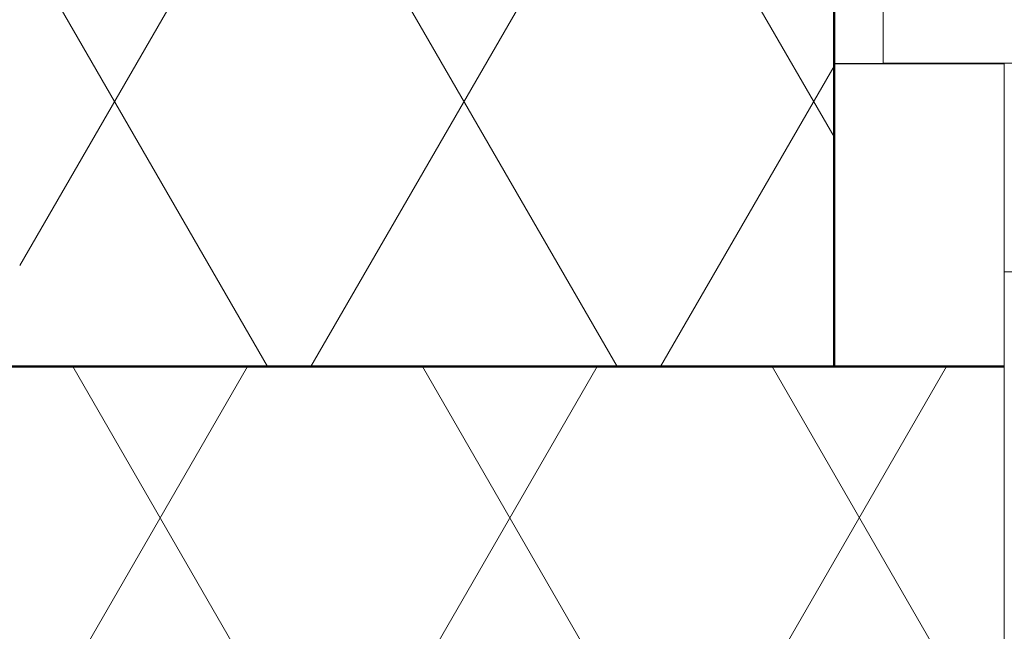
# Model space of a CAD drawing. Header units: millimetres. Extents: x 3625 to 145332, y -20577 to 83428.
# Tile 119 of 256: x 31959 to 32219, y 36158 to 36320. Entities that reach past the tile are written whole.
import ezdxf

# ---------------------------------------------------------------- set-up
doc = ezdxf.new("R2010")
doc.units = ezdxf.units.MM
for name, color, linetype, lineweight in [('A-GLAZ', 6, 'Continuous', 18), ('A-WALL', 2, 'Continuous', 25), ('A-WALL-PATT', 2, 'Continuous', 50), ('I-WALL', 2, 'Continuous', 25)]:
    doc.layers.add(name, color=color, linetype=linetype, lineweight=lineweight)

# ---------------------------------------------------------------- blocks, each defined once
blk = doc.blocks.new('31_KA_Houten kozijn metselwerkgevel met draaiend deel verdieping - 31_KA_Houten kozijn metselwerkgevel met draaiend deel verdieping-12073447-Plotview plafond derde Verdieping - 1 op 100')
at = {"layer": 'A-GLAZ'}
for p, q in [((656.5, 150), (656.5, 420)), ((656.5, 150), (-656.5, 150)), ((656.5, 150), (656.5, 94.9)), ((688.5, 94.9), (-688.5, 94.9)), ((688.5, 94.9), (688.5, -180.1))]:
    blk.add_line(p, q, dxfattribs=at)

msp = doc.modelspace()

# ---------------------------------------------------------------- hatches: boundary and pattern name
at = {"layer": 'A-WALL-PATT', "lineweight": 18}
h = msp.add_hatch(dxfattribs=at)
h.set_pattern_fill('FP_6', color=256, angle=-60, style=0, pattern_type=2)
h.set_pattern_definition([(300, (40344.1, 36538.2), (-46.182, -80.0104), []), (240, (40436.5, 36538.2), (-92.382, -0.0104), [])])
h.paths.add_polyline_path([(31959.11, 36228.2), (32174.29, 36228.2), (32174.29, 36388.2), (31959.11, 36388.2), (31959.11, 36293.93)], flags=0)
h.paths.add_polyline_path([(34007.62, 36228.2), (34007.62, 36388.2), (33577.29, 36388.2), (33577.29, 36228.2), (33757.2, 36228.2)], flags=0)
h.paths.add_polyline_path([(35558.37, 36228.2), (35840.95, 36228.2), (35840.95, 36388.2), (35410.62, 36388.2), (35410.62, 36228.2)], flags=0)
h.paths.add_polyline_path([(37359.54, 36228.2), (37674.29, 36228.2), (37674.29, 36388.2), (37243.95, 36388.2), (37243.95, 36228.2)], flags=0)
h.paths.add_polyline_path([(39077.29, 36228.2), (39507.62, 36228.2), (39507.62, 36388.2), (39077.29, 36388.2), (39077.29, 36293.93)], flags=0)
h.paths.add_polyline_path([(40910.62, 36228.2), (41340.95, 36228.2), (41340.95, 36388.2), (40910.62, 36388.2)], flags=0)
h.paths.add_polyline_path([(42743.95, 36228.2), (43174.28, 36228.2), (43174.28, 36388.2), (42743.95, 36388.2), (42743.95, 36293.93)], flags=0)
h.paths.add_polyline_path([(45007.61, 36228.2), (45007.61, 36388.2), (44577.28, 36388.2), (44577.28, 36228.2), (44864.41, 36228.2)], flags=0)
h.paths.add_polyline_path([(46665.58, 36228.2), (48729.1, 36228.2), (48729.1, 36388.2), (46410.61, 36388.2), (46410.61, 36228.2)], flags=0)
h = msp.add_hatch(dxfattribs=at)
h.set_pattern_fill('FP_305', color=256, angle=-60, style=0, pattern_type=2)
h.set_pattern_definition([(300, (39109.11, 36188.2), (-46.182, -80.0104), []), (240, (39201.51, 36188.2), (-92.382, -0.0104), [])])
h.paths.add_polyline_path([(46365.61, 36118.2), (46519.11, 36118.2), (46519.11, 36228.2), (46365.61, 36228.2)], flags=0)
h.paths.add_polyline_path([(44532.28, 36118.2), (45052.61, 36118.2), (45052.61, 36228.2), (44532.28, 36228.2)], flags=0)
h.paths.add_polyline_path([(42698.95, 36118.2), (43219.28, 36118.2), (43219.28, 36228.2), (42698.95, 36228.2)], flags=0)
h.paths.add_polyline_path([(40865.62, 36118.2), (41385.95, 36118.2), (41385.95, 36228.2), (40865.62, 36228.2)], flags=0)
h.paths.add_polyline_path([(39552.62, 36118.2), (39552.62, 36228.2), (39032.29, 36228.2), (39032.29, 36118.2), (39460.9, 36118.2)], flags=0)
h.paths.add_polyline_path([(37198.95, 36118.2), (37719.29, 36118.2), (37719.29, 36228.2), (37198.95, 36228.2)], flags=0)
h.paths.add_polyline_path([(35558.37, 36118.2), (35885.95, 36118.2), (35885.95, 36228.2), (35365.62, 36228.2), (35365.62, 36118.2)], flags=0)
h.paths.add_polyline_path([(33532.29, 36118.2), (34052.62, 36118.2), (34052.62, 36228.2), (33532.29, 36228.2)], flags=0)
h.paths.add_polyline_path([(32219.29, 36118.2), (32219.29, 36228.2), (31699.11, 36228.2), (31699.11, 36118.2), (31956.03, 36118.2)], flags=0)

# ---------------------------------------------------------------- linework, layer by layer
at = {"layer": 'A-WALL', "lineweight": 50}
msp.add_line((32174.29, 36578.2), (32174.29, 36228.2), dxfattribs=at)
at = {"layer": 'A-WALL'}
msp.add_line((32219.29, 36308.2), (32174.29, 36308.2), dxfattribs=at)
at = {"layer": 'I-WALL', "lineweight": 50}
msp.add_line((31559.11, 36228.2), (32219.29, 36228.2), dxfattribs=at)

# ---------------------------------------------------------------- block references
at = {"layer": 'A-GLAZ', "lineweight": 25, "rotation": 180}
msp.add_blockref('31_KA_Houten kozijn metselwerkgevel met draaiend deel verdieping - 31_KA_Houten kozijn metselwerkgevel met draaiend deel verdieping-12073447-Plotview plafond derde Verdieping - 1 op 100', (32875.79, 36403.2), dxfattribs=at)

doc.saveas('drawing.dxf')
